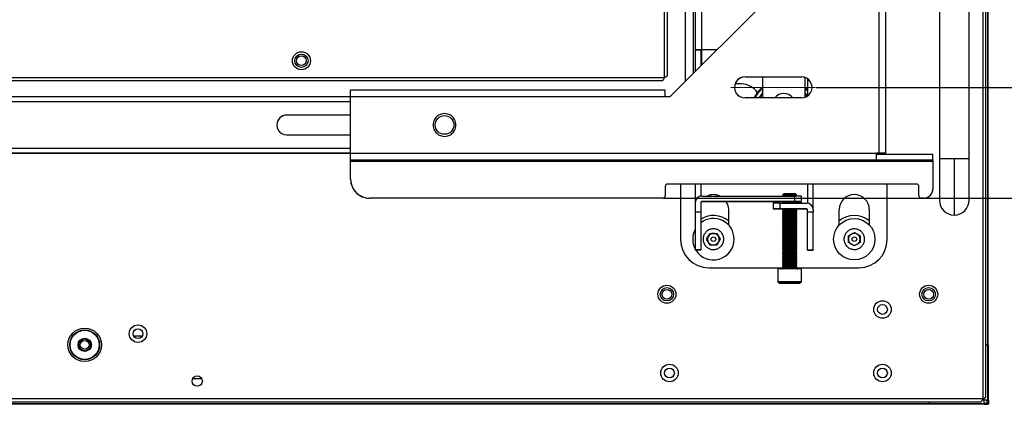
# Model space of a CAD drawing. Header units: millimetres. Extents: x 256 to 1374, y 313 to 1176.
# Tile 56 of 212: x 748 to 859, y 586 to 629. Entities that reach past the tile are written whole.
import ezdxf

# ---------------------------------------------------------------- set-up
doc = ezdxf.new("R2010")
doc.units = ezdxf.units.MM
doc.header["$PDSIZE"] = -1
doc.linetypes.add('CENTERX2', pattern=[20.32, 12.7, -2.54, 2.54, -2.54])
doc.styles.add('SLDTEXTSTYLE0', font='ARIAL.TTF', dxfattribs={"width": 0.948})
doc.dimstyles.new('SLDDIMSTYLE1', dxfattribs={"dimtxt": 5.650301, "dimasz": 4.572, "dimexe": 0, "dimexo": 0.0625, "dimgap": 1.412575, "dimtad": 0, "dimtih": 1, "dimtoh": 1, "dimdec": 1, "dimlfac": 3, "dimrnd": 1e-09, "dimzin": 12, "dimdsep": 46, "dimtxsty": 'SLDTEXTSTYLE0', "dimsah": 1, "dimcen": 0.09, "dimadec": 0, "dimazin": 3, "dimtfac": 1, "dimtofl": 0, "dimtmove": 0, "dimatfit": 3, "dimfxl": 1, "dimfrac": 2, "dimtolj": 1, "dimtzin": 12, "dimarcsym": 0})

# ---------------------------------------------------------------- blocks, each defined once
blk = doc.blocks.new('*D29')
at = {"color": 0, "linetype": 'Continuous', "lineweight": -2}
for p, q in [((820.59, 797.27), (914.37, 797.27)), ((914.37, 792.7), (914.37, 713.16)), ((914.37, 613.95), (914.37, 693.49)), ((820.6, 609.38), (914.37, 609.38))]:
    blk.add_line(p, q, dxfattribs=at)
at = {"color": 0}
for points in [[(915.13, 792.7), (913.6, 792.7), (914.37, 797.27)], [(913.6, 613.95), (915.13, 613.95), (914.37, 609.38)]]:
    blk.add_solid(points, dxfattribs=at)
at = {"layer": 'Defpoints', "color": 0}
for p in [(820.53, 797.27), (820.53, 609.38), (914.37, 609.38)]:
    blk.add_point(p, dxfattribs=at)
at = {"color": 0, "lineweight": 0, "insert": (914.37, 711.75), "char_height": 5.65, "attachment_point": 2, "style": 'SLDTEXTSTYLE0'}
blk.add_mtext('\\A1;563.7\\P(22.19)', dxfattribs=at)
blk = doc.blocks.new('*D30')
at = {"color": 0, "linetype": 'Continuous', "lineweight": -2}
for p, q in [((837.81, 784.84), (876.27, 784.84)), ((876.27, 780.27), (876.27, 713.18)), ((876.27, 626.43), (876.27, 693.51)), ((837.81, 621.86), (876.27, 621.86))]:
    blk.add_line(p, q, dxfattribs=at)
at = {"color": 0}
for points in [[(877.03, 780.27), (875.5, 780.27), (876.27, 784.84)], [(875.5, 626.43), (877.03, 626.43), (876.27, 621.86)]]:
    blk.add_solid(points, dxfattribs=at)
at = {"layer": 'Defpoints', "color": 0}
for p in [(837.74, 784.84), (837.74, 621.86), (876.27, 621.86)]:
    blk.add_point(p, dxfattribs=at)
at = {"color": 0, "lineweight": 0, "insert": (876.27, 711.77), "char_height": 5.65, "attachment_point": 2, "style": 'SLDTEXTSTYLE0'}
blk.add_mtext('\\A1;488.9\\P(19.25)', dxfattribs=at)

msp = doc.modelspace()

# ---------------------------------------------------------------- linework, layer by layer
at = {"color": 7, "linetype": 'Continuous', "lineweight": 30}
for p, q in [((856.5902, 812.7353), (856.5902, 586.762)), ((856.9236, 586.9977), (856.9236, 812.4996)), ((857.1419, 592.829), (857.1419, 806.6688)), ((857.1886, 592.829), (857.1886, 806.6688)), ((844.9092, 614.4498), (844.9092, 792.2468)), ((845.6687, 614.4454), (845.6687, 792.2425)), ((824.1711, 783.0493), (824.1711, 626.1034)), ((820.7102, 622.9686), (820.7102, 777.2153)), ((821.0436, 623.2043), (821.0436, 776.9796)), ((851.6902, 644.4686), (851.6902, 613.802)), ((855.0236, 613.802), (855.0236, 644.4686)), ((823.0469, 642.2695), (823.0469, 622.5195)), ((821.327, 620.7997), (838.2604, 637.7327)), ((823.9325, 633.5566), (823.9325, 623.4051)), ((824.1711, 626.1034), (824.1711, 626.0949)), ((824.1711, 626.0949), (824.8035, 626.0949)), ((824.1711, 626.0949), (824.1711, 623.6437)), ((824.8035, 626.0949), (824.8035, 626.1034)), ((824.8035, 626.0949), (824.8035, 624.2761)), ((824.9271, 624.3997), (824.9271, 626.1041)), ((826.6352, 626.1078), (824.9305, 626.1078)), ((826.6316, 626.1041), (824.9305, 626.1041)), ((580.0536, 622.9686), (820.7102, 622.9686)), ((580.0536, 622.6353), (820.4745, 622.6353)), ((829.7937, 623.0486), (836.1437, 623.0486)), ((829.7937, 623.045), (829.7937, 623.0486)), ((829.7937, 623.045), (836.1437, 623.045)), ((831.7781, 620.6674), (831.7781, 623.045)), ((836.1437, 623.045), (836.1437, 623.0486)), ((836.5407, 622.9768), (836.5407, 620.7355)), ((836.8342, 622.8243), (836.8342, 620.8881)), ((820.7979, 621.5548), (785.3437, 621.5548)), ((785.3437, 620.7997), (785.3437, 621.5548)), ((820.7979, 620.7997), (820.7979, 621.5548)), ((829.3969, 622.2437), (828.6685, 622.2437)), ((831.3385, 621.4694), (831.2609, 621.3751)), ((831.2609, 621.3751), (831.311, 621.4368)), ((831.3503, 621.4832), (831.2961, 621.4187)), ((831.3503, 621.4832), (831.4059, 621.5465)), ((831.4437, 621.5878), (831.3622, 621.497)), ((831.3903, 621.529), (831.4437, 621.5878)), ((831.4306, 621.4142), (831.7781, 621.7463)), ((831.7982, 621.9228), (831.7054, 621.8434)), ((831.7054, 621.8434), (831.7655, 621.8954)), ((831.7141, 621.8511), (831.7177, 621.8542)), ((831.7655, 621.8954), (831.7658, 621.8951)), ((836.5407, 621.7602), (836.8342, 621.4529)), ((836.5739, 621.8778), (836.6372, 621.8222)), ((836.6785, 621.7844), (836.5876, 621.866)), ((836.6197, 621.8378), (836.6785, 621.7844)), ((785.3437, 620.793), (525.4301, 620.793)), ((820.7979, 620.7997), (785.3437, 620.7997)), ((785.3437, 614.4498), (785.3437, 620.7997)), ((821.327, 620.7997), (820.7979, 620.7997)), ((836.1437, 620.6674), (829.7937, 620.6674)), ((830.9644, 620.9431), (830.9044, 620.8368)), ((830.9044, 620.8368), (830.9431, 620.9062)), ((830.9431, 620.9062), (830.9435, 620.906)), ((831.0475, 621.078), (830.983, 620.9743)), ((831.0475, 621.078), (831.0051, 621.0108)), ((831.0051, 621.0108), (831.0055, 621.0105)), ((831.4694, 620.6674), (831.7817, 621.1124)), ((785.3437, 618.7471), (778.1536, 618.7471)), ((778.1536, 618.7471), (778.1536, 618.7448)), ((785.3437, 618.7448), (778.1536, 618.7448)), ((794.8621, 617.6909), (794.8799, 617.6909)), ((794.8621, 617.6777), (794.8621, 617.6909)), ((794.8799, 617.6777), (794.8621, 617.6777)), ((794.8799, 617.6884), (794.875, 617.6884)), ((794.8799, 617.6909), (794.8799, 617.6777)), ((778.1536, 616.495), (785.3437, 616.495)), ((785.3437, 614.434), (659.6202, 614.434)), ((785.3437, 614.4498), (844.6104, 614.4498)), ((785.3437, 613.686), (785.3437, 614.4498)), ((785.3437, 613.686), (844.6104, 613.686)), ((785.3437, 613.6695), (785.3437, 613.686)), ((850.9604, 613.6695), (785.3437, 613.6695)), ((785.3437, 613.5417), (785.3437, 613.6695)), ((785.3437, 613.5417), (850.9604, 613.5417)), ((785.3437, 611.4971), (785.3437, 613.5417)), ((844.6104, 613.686), (844.6104, 614.4498)), ((844.9092, 614.4498), (844.6104, 614.4498)), ((844.6104, 614.4461), (844.9092, 614.4461)), ((844.6104, 614.3184), (850.9604, 614.3184)), ((844.6104, 613.686), (850.9604, 613.686)), ((845.0362, 614.4454), (845.0362, 614.4346)), ((845.6687, 614.4346), (845.0362, 614.4346)), ((845.6687, 614.4346), (845.6687, 614.4454)), ((850.9604, 613.686), (850.9604, 614.3184)), ((850.9604, 613.686), (850.9604, 613.6695)), ((850.9604, 613.5417), (850.9604, 613.6695)), ((850.9604, 613.5417), (850.9604, 610.4388)), ((853.3569, 613.802), (853.3569, 607.4686)), ((785.3437, 611.4934), (785.3437, 611.4971)), ((820.7979, 610.7033), (820.7979, 609.645)), ((849.1083, 610.9679), (821.0624, 610.9679)), ((821.0624, 610.9643), (821.0624, 610.9679)), ((849.1083, 610.9643), (821.0624, 610.9643)), ((822.5177, 610.9643), (822.5177, 604.6986)), ((824.1711, 610.9643), (824.1711, 608.8558)), ((824.8035, 610.9643), (824.8035, 609.6045)), ((836.8342, 610.9643), (836.8342, 608.8108)), ((837.4667, 608.062), (837.4667, 610.9643)), ((845.8011, 604.6986), (845.8011, 610.9643)), ((849.1083, 610.9679), (849.1083, 610.9643)), ((849.3729, 609.645), (849.3729, 610.7033)), ((850.9604, 610.4351), (850.9604, 610.4388)), ((820.5333, 609.3804), (787.4604, 609.3804)), ((787.4604, 609.3768), (787.4604, 609.3804)), ((820.5333, 609.3768), (787.4604, 609.3768)), ((820.5333, 609.3804), (820.5333, 609.3768)), ((820.7979, 609.6414), (820.7979, 609.645)), ((824.9305, 609.6152), (835.35, 609.6152)), ((834.174, 609.8602), (834.0233, 609.7094)), ((834.0233, 609.7093), (834.1577, 609.6152)), ((835.35, 609.6152), (835.35, 608.9828)), ((835.6185, 609.7094), (835.4677, 609.8602)), ((835.484, 609.6152), (835.6185, 609.7093)), ((836.1438, 608.9782), (836.1438, 609.6107)), ((849.3729, 609.645), (849.3729, 609.6414)), ((849.6374, 609.3804), (849.902, 609.3804)), ((849.6374, 609.3768), (849.6374, 609.3804)), ((849.902, 609.3768), (849.6374, 609.3768)), ((849.902, 609.3804), (849.902, 609.3768)), ((824.1711, 608.8558), (824.1711, 607.7975)), ((824.8035, 608.8558), (824.8035, 607.7975)), ((835.35, 608.9828), (824.9305, 608.9828)), ((824.9305, 608.9828), (824.9305, 608.9646)), ((834.0165, 608.9646), (824.9305, 608.9646)), ((827.9152, 608.082), (827.9152, 606.3539)), ((832.9688, 608.8169), (832.9688, 608.1845)), ((832.9688, 608.1754), (832.9688, 608.1845)), ((833.7625, 608.189), (833.7625, 608.8215)), ((833.7625, 608.8215), (836.7072, 608.8215)), ((833.7625, 608.189), (836.7072, 608.189)), ((834.024, 608.1709), (833.7625, 608.1709)), ((834.0165, 608.9737), (834.0165, 608.9451)), ((834.0165, 608.185), (834.0165, 608.1761)), ((834.0166, 608.9451), (834.174, 608.8348)), ((834.0166, 608.1761), (834.174, 608.0659)), ((834.174, 608.0659), (834.0166, 607.9556)), ((834.174, 608.8349), (834.1549, 608.8215)), ((835.2177, 608.1855), (834.424, 608.1855)), ((835.4677, 608.8348), (835.6252, 608.9451)), ((835.4868, 608.8215), (835.4677, 608.8349)), ((835.4677, 608.0659), (835.6252, 608.1761)), ((835.6252, 607.9556), (835.4677, 608.0659)), ((836.7072, 608.1709), (835.6177, 608.1709)), ((835.6252, 608.9451), (835.6252, 608.9737)), ((835.6252, 608.1761), (835.6252, 608.185)), ((836.1438, 608.9782), (836.1438, 608.9691)), ((836.7072, 608.1709), (836.7072, 608.189)), ((836.8342, 607.7975), (836.8342, 608.062)), ((837.4667, 608.062), (837.4667, 607.7975)), ((840.4036, 606.3539), (840.4036, 608.082)), ((843.7902, 608.082), (843.7902, 606.3539)), ((824.8035, 607.7975), (824.1711, 607.7975)), ((824.1711, 607.7975), (824.1711, 603.5399)), ((824.8035, 607.7975), (824.8035, 603.5399)), ((834.0165, 607.9556), (834.0165, 607.9198)), ((834.0165, 607.6993), (834.0165, 607.6635)), ((834.0165, 607.443), (834.0165, 607.4072)), ((834.0165, 607.1866), (834.0165, 607.1508)), ((834.0165, 606.9303), (834.0165, 606.8945)), ((834.0166, 607.9198), (834.174, 607.8095)), ((834.174, 607.8096), (834.0166, 607.6993)), ((834.0166, 607.6634), (834.174, 607.5532)), ((834.174, 607.5532), (834.0166, 607.443)), ((834.0166, 607.4071), (834.174, 607.2969)), ((834.174, 607.2969), (834.0166, 607.1867)), ((834.0166, 607.1508), (834.174, 607.0406)), ((834.174, 607.0406), (834.0166, 606.9303)), ((834.0166, 606.8945), (834.174, 606.7842)), ((835.4677, 607.8095), (835.6252, 607.9198)), ((835.6252, 607.6993), (835.4677, 607.8096)), ((835.4677, 607.5532), (835.6252, 607.6634)), ((835.6252, 607.443), (835.4677, 607.5532)), ((835.4677, 607.2969), (835.6252, 607.4071)), ((835.6252, 607.1867), (835.4677, 607.2969)), ((835.4677, 607.0406), (835.6252, 607.1508)), ((835.6252, 606.9303), (835.4677, 607.0406)), ((835.4677, 606.7842), (835.6252, 606.8945)), ((835.6252, 607.9198), (835.6252, 607.9556)), ((835.6252, 607.6635), (835.6252, 607.6993)), ((835.6252, 607.4072), (835.6252, 607.443)), ((835.6252, 607.1508), (835.6252, 607.1866)), ((835.6252, 606.8945), (835.6252, 606.9303)), ((836.8342, 603.5399), (836.8342, 607.7975)), ((837.4667, 607.7975), (836.8342, 607.7975)), ((837.4667, 603.5399), (837.4667, 607.7975)), ((834.0165, 606.674), (834.0165, 606.6382)), ((834.0165, 606.4177), (834.0165, 606.3819)), ((834.0165, 606.1613), (834.0165, 606.1255)), ((834.0165, 605.905), (834.0165, 605.8692)), ((834.174, 606.7843), (834.0166, 606.674)), ((834.0166, 606.6381), (834.174, 606.5279)), ((834.174, 606.528), (834.0166, 606.4177)), ((834.0166, 606.3818), (834.174, 606.2716)), ((834.174, 606.2716), (834.0166, 606.1614)), ((834.0166, 606.1255), (834.174, 606.0153)), ((834.174, 606.0153), (834.0166, 605.905)), ((834.0166, 605.8692), (834.174, 605.7589)), ((835.6252, 606.674), (835.4677, 606.7843)), ((835.4677, 606.5279), (835.6252, 606.6381)), ((835.6252, 606.4177), (835.4677, 606.528)), ((835.4677, 606.2716), (835.6252, 606.3818)), ((835.6252, 606.1614), (835.4677, 606.2716)), ((835.4677, 606.0153), (835.6252, 606.1255)), ((835.6252, 605.905), (835.4677, 606.0153)), ((835.4677, 605.7589), (835.6252, 605.8692)), ((835.6252, 606.6382), (835.6252, 606.674)), ((835.6252, 606.3819), (835.6252, 606.4177)), ((835.6252, 606.1255), (835.6252, 606.1613)), ((835.6252, 605.8692), (835.6252, 605.905)), ((825.4598, 604.7503), (825.8423, 605.4095)), ((825.8394, 604.0895), (825.4598, 604.7503)), ((825.8423, 605.4095), (826.6044, 605.4078)), ((826.984, 604.7469), (826.6015, 604.0878)), ((826.6044, 605.4078), (826.984, 604.7469)), ((834.0165, 605.6487), (834.0165, 605.6129)), ((834.0165, 605.3924), (834.0165, 605.3566)), ((834.0165, 605.136), (834.0165, 605.1002)), ((834.0165, 604.8797), (834.0165, 604.8439)), ((834.174, 605.759), (834.0166, 605.6487)), ((834.0166, 605.6129), (834.174, 605.5026)), ((834.174, 605.5027), (834.0166, 605.3924)), ((834.0166, 605.3565), (834.174, 605.2463)), ((834.174, 605.2463), (834.0166, 605.1361)), ((834.0166, 605.1002), (834.174, 604.99)), ((834.174, 604.99), (834.0166, 604.8797)), ((834.0166, 604.8439), (834.174, 604.7337)), ((834.174, 604.7337), (834.0166, 604.6234)), ((835.6252, 605.6487), (835.4677, 605.759)), ((835.4677, 605.5026), (835.6252, 605.6129)), ((835.6252, 605.3924), (835.4677, 605.5027)), ((835.4677, 605.2463), (835.6252, 605.3565)), ((835.6252, 605.1361), (835.4677, 605.2463)), ((835.4677, 604.99), (835.6252, 605.1002)), ((835.6252, 604.8797), (835.4677, 604.99)), ((835.4677, 604.7337), (835.6252, 604.8439)), ((835.6252, 604.6234), (835.4677, 604.7337)), ((835.6252, 605.6129), (835.6252, 605.6487)), ((835.6252, 605.3566), (835.6252, 605.3924)), ((835.6252, 605.1002), (835.6252, 605.136)), ((835.6252, 604.8439), (835.6252, 604.8797)), ((841.4338, 604.373), (841.4401, 605.1351)), ((841.4401, 605.1351), (842.1032, 605.5107)), ((842.1032, 605.5107), (842.76, 605.1242)), ((842.76, 605.1242), (842.7537, 604.3621)), ((826.6015, 604.0878), (825.8394, 604.0895)), ((834.0165, 604.6234), (834.0165, 604.5876)), ((834.0165, 604.3671), (834.0165, 604.3313)), ((834.0165, 604.1107), (834.0165, 604.0749)), ((834.0165, 603.8544), (834.0165, 603.8186)), ((834.0165, 603.5981), (834.0165, 603.5623)), ((834.0166, 604.5876), (834.174, 604.4773)), ((834.174, 604.4774), (834.0166, 604.3671)), ((834.0166, 604.3312), (834.174, 604.221)), ((834.174, 604.221), (834.0166, 604.1108)), ((834.0166, 604.0749), (834.174, 603.9647)), ((834.174, 603.9647), (834.0166, 603.8544)), ((834.0166, 603.8186), (834.174, 603.7084)), ((834.174, 603.7084), (834.0166, 603.5981)), ((834.0166, 603.5623), (834.174, 603.452)), ((835.4677, 604.4773), (835.6252, 604.5876)), ((835.6252, 604.3671), (835.4677, 604.4774)), ((835.4677, 604.221), (835.6252, 604.3312)), ((835.6252, 604.1108), (835.4677, 604.221)), ((835.4677, 603.9647), (835.6252, 604.0749)), ((835.6252, 603.8544), (835.4677, 603.9647)), ((835.4677, 603.7084), (835.6252, 603.8186)), ((835.6252, 603.5981), (835.4677, 603.7084)), ((835.4677, 603.452), (835.6252, 603.5623)), ((835.6252, 604.5876), (835.6252, 604.6234)), ((835.6252, 604.3313), (835.6252, 604.3671)), ((835.6252, 604.0749), (835.6252, 604.1107)), ((835.6252, 603.8186), (835.6252, 603.8544)), ((835.6252, 603.5623), (835.6252, 603.5981)), ((842.0906, 603.9865), (841.4338, 604.373)), ((842.7537, 604.3621), (842.0906, 603.9865)), ((824.8035, 603.5399), (824.1711, 603.5399)), ((824.1711, 603.5399), (824.1711, 603.5248)), ((824.8035, 603.5248), (824.1711, 603.5248)), ((824.8035, 603.5399), (824.8035, 603.5248)), ((834.0165, 603.3418), (834.0165, 603.306)), ((834.0165, 603.0854), (834.0165, 603.0497)), ((834.0165, 602.8291), (834.0165, 602.7933)), ((834.0165, 602.5728), (834.0165, 602.537)), ((834.174, 603.4521), (834.0166, 603.3418)), ((834.0166, 603.3059), (834.174, 603.1957)), ((834.174, 603.1957), (834.0166, 603.0855)), ((834.0166, 603.0496), (834.174, 602.9394)), ((834.174, 602.9394), (834.0166, 602.8292)), ((834.0166, 602.7933), (834.174, 602.6831)), ((834.174, 602.6831), (834.0166, 602.5728)), ((834.0166, 602.537), (834.174, 602.4267)), ((835.6252, 603.3418), (835.4677, 603.4521)), ((835.4677, 603.1957), (835.6252, 603.3059)), ((835.6252, 603.0855), (835.4677, 603.1957)), ((835.4677, 602.9394), (835.6252, 603.0496)), ((835.6252, 602.8292), (835.4677, 602.9394)), ((835.4677, 602.6831), (835.6252, 602.7933)), ((835.6252, 602.5728), (835.4677, 602.6831)), ((835.4677, 602.4267), (835.6252, 602.537)), ((835.6252, 603.306), (835.6252, 603.3418)), ((835.6252, 603.0497), (835.6252, 603.0854)), ((835.6252, 602.7933), (835.6252, 602.8291)), ((835.6252, 602.537), (835.6252, 602.5728)), ((836.8342, 603.5399), (837.4667, 603.5399)), ((836.8342, 603.5248), (836.8342, 603.5399)), ((836.8342, 603.5248), (837.4667, 603.5248)), ((837.4667, 603.5248), (837.4667, 603.5399)), ((825.6927, 601.5236), (834.0165, 601.5236)), ((833.4979, 601.3936), (833.4979, 599.9458)), ((834.0082, 601.4685), (834.0286, 601.4454)), ((834.0165, 602.3165), (834.0165, 602.2807)), ((834.0165, 602.0601), (834.0165, 602.0244)), ((834.0165, 601.8038), (834.0165, 601.768)), ((834.0165, 601.5475), (834.0165, 601.5121)), ((834.174, 602.4268), (834.0166, 602.3165)), ((834.0166, 602.2806), (834.174, 602.1704)), ((834.174, 602.1704), (834.0166, 602.0602)), ((834.0166, 602.0243), (834.174, 601.9141)), ((834.174, 601.9141), (834.0166, 601.8039)), ((834.0166, 601.768), (834.174, 601.6578)), ((834.174, 601.6578), (834.0166, 601.5475)), ((835.6252, 602.3165), (835.4677, 602.4268)), ((835.4677, 602.1704), (835.6252, 602.2806)), ((835.6252, 602.0602), (835.4677, 602.1704)), ((835.4677, 601.9141), (835.6252, 602.0243)), ((835.6252, 601.8039), (835.4677, 601.9141)), ((835.4677, 601.6578), (835.6252, 601.768)), ((835.6252, 601.5475), (835.4677, 601.6578)), ((835.625, 601.4522), (835.6335, 601.4685)), ((835.6252, 602.2807), (835.6252, 602.3165)), ((835.6252, 602.0244), (835.6252, 602.0601)), ((835.6252, 601.768), (835.6252, 601.8038)), ((835.6252, 601.5121), (835.6252, 601.5475)), ((835.6252, 601.5236), (842.6261, 601.5236)), ((836.1438, 599.9458), (836.1438, 601.3936)), ((833.498, 599.9458), (833.6588, 599.7849)), ((834.1592, 599.7872), (834.8209, 599.7893)), ((834.1592, 599.7828), (834.1592, 599.7872)), ((834.8209, 599.7806), (834.1592, 599.7828)), ((834.8209, 599.7893), (835.4825, 599.7872)), ((834.8209, 599.7806), (834.8209, 599.7893)), ((835.4825, 599.7828), (834.8209, 599.7806)), ((835.4825, 599.7872), (835.4825, 599.7828)), ((835.9829, 599.7849), (836.1438, 599.9458)), ((760.8843, 593.872), (761.8895, 593.872)), ((856.9236, 592.8077), (857.0371, 592.829)), ((857.1619, 592.829), (857.0371, 592.829)), ((857.1619, 586.6014), (857.1619, 592.829)), ((857.2152, 586.5839), (857.2152, 592.829)), ((768.5837, 589.0053), (767.5234, 589.0053)), ((856.5902, 586.762), (454.1836, 586.762)), ((454.4193, 586.4286), (856.3545, 586.4286)), ((850.5221, 586.162), (685.6086, 586.162)), ((685.6102, 586.2086), (850.5221, 586.2086)), ((850.5437, 586.4286), (850.5221, 586.3134)), ((850.5221, 586.3134), (850.5221, 586.1886)), ((856.7497, 586.1886), (850.5221, 586.1886)), ((856.7671, 586.1353), (850.5221, 586.1353)), ((856.5371, 586.629), (857.0038, 586.629)), ((856.7221, 586.3467), (856.7221, 586.8134)), ((856.7497, 586.1886), (856.7221, 586.3467)), ((856.7386, 586.252), (857.0786, 586.252)), ((856.7671, 586.1353), (856.7671, 586.162)), ((857.0038, 586.629), (857.1619, 586.6014)), ((857.0786, 586.252), (857.0786, 586.6159)), ((857.1882, 586.1353), (857.1882, 586.162)), ((857.2152, 586.5839), (857.1886, 586.5839)), ((857.2152, 586.1623), (857.1886, 586.1623))]:
    msp.add_line(p, q, dxfattribs=at)
at = {"color": 8, "linetype": 'Continuous', "lineweight": 30}
for p, q in [((824.9305, 626.1078), (824.9305, 782.2899)), ((525.4301, 620.2643), (785.3437, 620.2643)), ((785.3437, 614.9778), (658.5619, 614.9778)), ((658.5619, 614.4431), (785.3437, 614.4431)), ((853.3569, 613.802), (851.6902, 613.802)), ((855.0236, 613.802), (853.3569, 613.802))]:
    msp.add_line(p, q, dxfattribs=at)
at = {"color": 7, "linetype": 'CENTERX2', "lineweight": 0}
msp.add_line((828.1935, 621.858), (837.7439, 621.858), dxfattribs=at)
at = {"color": 7, "linetype": 'Continuous', "lineweight": 30, "flags": 128}
for points in [[(831.7781, 621.2675), (831.5117, 620.9382), (831.34, 620.6674)], [(836.8393, 620.8917), (836.792, 620.9593), (836.5407, 621.2675)], [(835.6185, 609.7093), (835.6185, 609.7094), (835.5578, 609.7111), (835.3849, 609.7126), (835.1261, 609.7136), (834.8209, 609.7139), (834.5156, 609.7136), (834.2569, 609.7126), (834.084, 609.7111), (834.0232, 609.7094)], [(827.667, 608.9646), (827.8466, 608.559), (827.9152, 608.082)], [(834.424, 608.1855), (834.0541, 608.1851), (833.7405, 608.1839), (833.5309, 608.1821), (833.4573, 608.18), (833.5309, 608.1778), (833.7405, 608.176), (834.0182, 608.1749)], [(835.6252, 608.9451), (835.6252, 608.9451), (835.564, 608.9469), (835.3896, 608.9484), (835.1287, 608.9494), (834.8209, 608.9497), (834.513, 608.9494), (834.2521, 608.9484), (834.0778, 608.9469), (834.0165, 608.9451), (834.0165, 608.9451)], [(835.6252, 608.1761), (835.6252, 608.1761), (835.564, 608.1779), (835.3896, 608.1794), (835.1287, 608.1804), (834.8209, 608.1807), (834.513, 608.1804), (834.2521, 608.1794), (834.0778, 608.1779), (834.0165, 608.1761), (834.0165, 608.1761)], [(835.6235, 608.1749), (835.9013, 608.176), (836.1108, 608.1778), (836.1844, 608.18), (836.1108, 608.1821), (835.9013, 608.1839), (835.5877, 608.1851), (835.2177, 608.1855)], [(834.8209, 607.9244), (834.513, 607.9241), (834.2521, 607.9231), (834.0778, 607.9216), (834.0165, 607.9198), (834.0166, 607.9198)], [(835.6252, 607.6634), (835.6252, 607.6635), (835.564, 607.6652), (835.3896, 607.6667), (835.1287, 607.6677), (834.8209, 607.6681), (834.513, 607.6677), (834.2521, 607.6667), (834.0778, 607.6652), (834.0165, 607.6635), (834.0165, 607.6635)], [(835.6252, 607.4071), (835.6252, 607.4072), (835.564, 607.4089), (835.3896, 607.4104), (835.1287, 607.4114), (834.8209, 607.4118), (834.513, 607.4114), (834.2521, 607.4104), (834.0778, 607.4089), (834.0165, 607.4072), (834.0165, 607.4072)], [(835.6252, 607.1508), (835.6252, 607.1508), (835.564, 607.1526), (835.3896, 607.1541), (835.1287, 607.1551), (834.8209, 607.1554), (834.513, 607.1551), (834.2521, 607.1541), (834.0778, 607.1526), (834.0165, 607.1508), (834.0165, 607.1508)], [(835.6252, 606.8945), (835.6252, 606.8945), (835.564, 606.8963), (835.3896, 606.8978), (835.1287, 606.8988), (834.8209, 606.8991), (834.513, 606.8988), (834.2521, 606.8978), (834.0778, 606.8963), (834.0165, 606.8945), (834.0165, 606.8945)], [(835.6252, 607.9198), (835.6252, 607.9198), (835.564, 607.9216), (835.3896, 607.9231), (835.1287, 607.9241), (834.8209, 607.9244)], [(835.6252, 606.6381), (835.6252, 606.6382), (835.564, 606.6399), (835.3896, 606.6414), (835.1287, 606.6424), (834.8209, 606.6428), (834.513, 606.6424), (834.2521, 606.6414), (834.0778, 606.6399), (834.0165, 606.6382), (834.0165, 606.6382)], [(835.6252, 606.3818), (835.6252, 606.3819), (835.564, 606.3836), (835.3896, 606.3851), (835.1287, 606.3861), (834.8209, 606.3865), (834.513, 606.3861), (834.2521, 606.3851), (834.0778, 606.3836), (834.0165, 606.3819), (834.0165, 606.3819)], [(835.6252, 606.1255), (835.6252, 606.1255), (835.564, 606.1273), (835.3896, 606.1288), (835.1287, 606.1298), (834.8209, 606.1301), (834.513, 606.1298), (834.2521, 606.1288), (834.0778, 606.1273), (834.0165, 606.1255), (834.0165, 606.1255)], [(835.6252, 605.8692), (835.6252, 605.8692), (835.564, 605.871), (835.3896, 605.8725), (835.1287, 605.8735), (834.8209, 605.8738), (834.513, 605.8735), (834.2521, 605.8725), (834.0778, 605.871), (834.0165, 605.8692), (834.0165, 605.8692)], [(835.6252, 605.6129), (835.6252, 605.6129), (835.564, 605.6146), (835.3896, 605.6161), (835.1287, 605.6171), (834.8209, 605.6175), (834.513, 605.6171), (834.2521, 605.6161), (834.0778, 605.6146), (834.0165, 605.6129), (834.0165, 605.6129)], [(835.6252, 605.3565), (835.6252, 605.3566), (835.564, 605.3583), (835.3896, 605.3598), (835.1287, 605.3608), (834.8209, 605.3612), (834.513, 605.3608), (834.2521, 605.3598), (834.0778, 605.3583), (834.0165, 605.3566), (834.0165, 605.3566)], [(835.6252, 605.1002), (835.6252, 605.1002), (835.564, 605.102), (835.3896, 605.1035), (835.1287, 605.1045), (834.8209, 605.1049), (834.513, 605.1045), (834.2521, 605.1035), (834.0778, 605.102), (834.0165, 605.1002), (834.0165, 605.1002)], [(834.8209, 604.8485), (834.513, 604.8482), (834.2521, 604.8472), (834.0778, 604.8457), (834.0165, 604.8439), (834.0166, 604.8439)], [(835.6252, 604.8439), (835.6252, 604.8439), (835.564, 604.8457), (835.3896, 604.8472), (835.1287, 604.8482), (834.8209, 604.8485)], [(835.6252, 604.5876), (835.6252, 604.5876), (835.564, 604.5894), (835.3896, 604.5908), (835.1287, 604.5919), (834.8209, 604.5922), (834.513, 604.5919), (834.2521, 604.5908), (834.0778, 604.5894), (834.0165, 604.5876), (834.0165, 604.5876)], [(835.6252, 604.3312), (835.6252, 604.3313), (835.564, 604.333), (835.3896, 604.3345), (835.1287, 604.3355), (834.8209, 604.3359), (834.513, 604.3355), (834.2521, 604.3345), (834.0778, 604.333), (834.0165, 604.3313), (834.0165, 604.3313)], [(835.6252, 604.0749), (835.6252, 604.0749), (835.564, 604.0767), (835.3896, 604.0782), (835.1287, 604.0792), (834.8209, 604.0796), (834.513, 604.0792), (834.2521, 604.0782), (834.0778, 604.0767), (834.0165, 604.0749), (834.0165, 604.0749)], [(835.6252, 603.8186), (835.6252, 603.8186), (835.564, 603.8204), (835.3896, 603.8219), (835.1287, 603.8229), (834.8209, 603.8232), (834.513, 603.8229), (834.2521, 603.8219), (834.0778, 603.8204), (834.0165, 603.8186), (834.0165, 603.8186)], [(835.6252, 603.5623), (835.6252, 603.5623), (835.564, 603.5641), (835.3896, 603.5656), (835.1287, 603.5666), (834.8209, 603.5669), (834.513, 603.5666), (834.2521, 603.5656), (834.0778, 603.5641), (834.0165, 603.5623), (834.0165, 603.5623)], [(835.6252, 603.3059), (835.6252, 603.306), (835.564, 603.3077), (835.3896, 603.3092), (835.1287, 603.3102), (834.8209, 603.3106), (834.513, 603.3102), (834.2521, 603.3092), (834.0778, 603.3077), (834.0165, 603.306), (834.0165, 603.306)], [(835.6252, 603.0496), (835.6252, 603.0497), (835.564, 603.0514), (835.3896, 603.0529), (835.1287, 603.0539), (834.8209, 603.0543), (834.513, 603.0539), (834.2521, 603.0529), (834.0778, 603.0514), (834.0165, 603.0497), (834.0165, 603.0497)], [(835.6252, 602.7933), (835.6252, 602.7933), (835.564, 602.7951), (835.3896, 602.7966), (835.1287, 602.7976), (834.8209, 602.7979), (834.513, 602.7976), (834.2521, 602.7966), (834.0778, 602.7951), (834.0165, 602.7933), (834.0165, 602.7933)], [(835.6252, 602.537), (835.6252, 602.537), (835.564, 602.5388), (835.3896, 602.5403), (835.1287, 602.5413), (834.8209, 602.5416), (834.513, 602.5413), (834.2521, 602.5403), (834.0778, 602.5388), (834.0165, 602.537), (834.0165, 602.537)], [(835.6252, 602.2806), (835.6252, 602.2807), (835.564, 602.2824), (835.3896, 602.2839), (835.1287, 602.2849), (834.8209, 602.2853), (834.513, 602.2849), (834.2521, 602.2839), (834.0778, 602.2824), (834.0165, 602.2807), (834.0165, 602.2807)], [(835.6252, 602.0243), (835.6252, 602.0244), (835.564, 602.0261), (835.3896, 602.0276), (835.1287, 602.0286), (834.8209, 602.029), (834.513, 602.0286), (834.2521, 602.0276), (834.0778, 602.0261), (834.0165, 602.0244), (834.0165, 602.0244)], [(834.8209, 601.7726), (834.513, 601.7723), (834.2521, 601.7713), (834.0778, 601.7698), (834.0165, 601.768), (834.0166, 601.768)], [(835.6252, 601.768), (835.6252, 601.768), (835.564, 601.7698), (835.3896, 601.7713), (835.1287, 601.7723), (834.8209, 601.7726)], [(834.8209, 599.7916), (835.1982, 599.7913), (835.5346, 599.7902), (835.7937, 599.7886), (835.9474, 599.7866), (835.9789, 599.7844), (835.885, 599.7823), (835.6758, 599.7805), (835.3739, 599.7791), (835.0121, 599.7784), (834.6296, 599.7784), (834.2678, 599.7791), (833.9659, 599.7805), (833.7567, 599.7823), (833.6628, 599.7844), (833.6944, 599.7866), (833.848, 599.7886), (834.1071, 599.7902), (834.4435, 599.7913), (834.8209, 599.7916)], [(857.1882, 586.162), (857.1882, 586.162), (857.1882, 586.162), (857.1883, 586.162), (857.1884, 586.162), (857.1884, 586.162), (857.1885, 586.1621), (857.1885, 586.1622), (857.1886, 586.1623)]]:
    msp.add_lwpolyline(points, dxfattribs=at)
at = {"color": 7, "linetype": 'Continuous', "lineweight": 30}
for centre, radius in [((779.7969, 624.8686), 1.0167), ((779.7969, 624.8686), 0.75), ((779.7969, 624.8686), 0.55), ((795.927, 617.6247), 1.0541), ((842.0969, 604.7486), 2.3333), ((826.2219, 604.7486), 0.2583), ((842.0969, 604.7486), 0.2583), ((820.9769, 598.5386), 1.0167), ((820.9769, 598.5386), 0.7562), ((850.4769, 598.5386), 1.0167), ((850.4769, 598.5386), 0.7562), ((820.9769, 598.5386), 0.55), ((850.4769, 598.5386), 0.55), ((845.2719, 596.8286), 0.9833), ((845.2719, 596.8286), 0.55), ((755.3769, 592.8386), 1.8878), ((761.3869, 594.0953), 0.9833), ((755.3769, 592.8386), 1.6882), ((755.3769, 592.8386), 1.6383), ((755.3769, 592.8386), 0.75), ((761.3869, 594.0953), 0.55), ((755.3769, 592.8386), 0.6667), ((755.3769, 592.8386), 0.5), ((821.2719, 589.662), 0.9833), ((845.2719, 589.662), 0.9833), ((768.0536, 588.762), 0.5833), ((821.2719, 589.662), 0.55), ((845.2719, 589.662), 0.55)]:
    msp.add_circle(centre, radius, dxfattribs=at)
for centre, radius, start, end in [((824.7407, 592.9567), 33.1516, 89.671944, 90.984571), ((824.8987, 620.5914), 5.5129, 89.669435, 90.989388), ((829.7937, 621.858), 1.1906, 89.999403, 270.000597), ((829.7937, 621.8543), 1.1906, 90.000319, 179.998724), ((836.1437, 621.858), 1.1906, 269.999084, 90.000916), ((836.1437, 621.8544), 1.1906, 359.99897, 90.001986), ((829.3969, 620.1271), 2.1167, 32.18986, 90), ((834.1594, 619.0687), 3.7042, 141.489983, 147.150885), ((834.1594, 619.0687), 3.7042, 139.039173, 139.601695), ((834.1594, 619.0687), 3.7042, 131.489983, 137.150885), ((834.1594, 619.0687), 3.7042, 49.039173, 49.601695), ((834.1594, 619.0687), 3.7042, 43.770683, 47.150885), ((834.1594, 619.0687), 3.7042, 151.489983, 154.320434), ((834.1594, 619.0687), 3.7042, 149.039173, 149.601695), ((834.1594, 619.9154), 1.27, 36.307148, 143.692852), ((778.1536, 617.6211), 1.126, 89.999468, 270.000532), ((778.1536, 617.6188), 1.126, 89.999438, 180.000056), ((845.0995, 581.3809), 33.0694, 89.013799, 90.329687), ((844.9415, 608.9816), 5.4646, 89.007025, 90.338634), ((787.4603, 611.4971), 2.1167, 180.000591, 270.000485), ((787.4603, 611.4935), 2.1166, 180.000209, 270.000867), ((821.0625, 610.7033), 0.2646, 90.003526, 179.996474), ((821.0624, 610.6997), 0.2646, 90.000469, 179.997379), ((849.1083, 610.7033), 0.2646, 0.002302, 89.997698), ((849.1083, 610.6997), 0.2646, 0.001397, 90.000755), ((849.902, 610.4387), 1.0583, 269.999323, 0.000677), ((849.9021, 610.4351), 1.0583, 269.998782, 0.00068), ((820.5333, 609.645), 0.2646, 270.000469, 359.999531), ((820.5333, 609.6414), 0.2646, 269.996189, 0.00166), ((824.9305, 608.8558), 0.7595, 90.000937, 179.998314), ((826.2219, 608.082), 1.6933, 64.887666, 115.112334), ((834.8198, 564.2236), 45.6411, 89.186627, 90.810733), ((835.5484, 574.9755), 34.6403, 89.015123, 90.328026), ((842.0969, 608.082), 1.6933, 0, 180), ((849.6375, 609.645), 0.2646, 180.002302, 269.997698), ((849.6374, 609.6414), 0.2646, 180.000173, 270.001979), ((853.3569, 609.1353), 1.6667, 180.018976, 270), ((853.3569, 609.1353), 1.6667, 270, 0.018976), ((824.9305, 608.8558), 0.127, 89.993451, 180.006549), ((824.9305, 608.8376), 0.127, 89.991587, 180.008413), ((833.5646, 574.1178), 34.7043, 89.673158, 90.983676), ((833.564, 573.584), 34.6056, 89.67129, 90.985544), ((833.5642, 642.8135), 34.6432, 269.015169, 270.327997), ((834.8198, 563.0983), 45.7411, 89.188416, 90.808944), ((834.8198, 562.4316), 45.6389, 89.1866, 90.81076), ((835.5483, 574.2541), 34.7293, 89.017521, 90.327063), ((835.6743, 634.5372), 25.5724, 269.889873, 271.051827), ((836.7072, 608.062), 0.7595, 0.001686, 89.999063), ((836.7072, 608.0621), 0.127, 359.993451, 90.006549), ((836.7072, 608.0439), 0.127, 359.993451, 90.006549), ((826.2219, 604.7486), 2.667, 50.585902, 122.128873), ((826.2219, 604.7486), 2.3333, 359.873941, 127.436113), ((834.8209, 560.7334), 47.229, 89.024176, 90.975824), ((834.8209, 560.6286), 47.0775, 89.021035, 90.978965), ((834.8209, 560.2714), 47.1784, 89.023129, 90.976871), ((834.8209, 560.116), 47.0775, 89.021035, 90.978965), ((834.8209, 559.7587), 47.1784, 89.023129, 90.976871), ((834.8198, 562.1753), 45.6389, 89.1866, 90.81076), ((834.8195, 561.8421), 45.7157, 89.187525, 90.808955), ((834.8198, 561.6626), 45.6389, 89.1866, 90.81076), ((834.8198, 561.304), 45.7411, 89.188416, 90.808944), ((842.0969, 604.7486), 2.667, 50.585902, 129.414098), ((826.2219, 604.7486), 2.3333, 151.513644, 208.486356), ((834.8209, 559.6033), 47.0775, 89.021035, 90.978965), ((834.8209, 559.2461), 47.1784, 89.023129, 90.976871), ((834.8209, 558.9392), 47.229, 89.024176, 90.975824), ((834.8209, 558.8344), 47.0775, 89.021035, 90.978965), ((834.8198, 561.15), 45.6389, 89.1866, 90.81076), ((834.8198, 560.8936), 45.6389, 89.1866, 90.81076), ((834.8198, 560.6373), 45.6389, 89.1866, 90.81076), ((834.8198, 560.381), 45.6389, 89.1866, 90.81076), ((825.6927, 604.6986), 3.175, 180, 270), ((826.2219, 604.7486), 2.3333, 211.634359, 359.873941), ((826.2219, 604.7486), 0.66, 149.873942, 209.873941), ((826.2219, 604.7486), 0.66, 89.873942, 149.873942), ((826.2219, 604.7486), 0.66, 29.873941, 89.873942), ((826.2219, 604.7486), 0.66, 329.873942, 29.873941), ((834.8209, 558.4771), 47.1784, 89.023129, 90.976871), ((834.8209, 558.3217), 47.0775, 89.021035, 90.978965), ((834.8209, 557.9645), 47.1784, 89.023129, 90.976871), ((834.8209, 557.8091), 47.0775, 89.021035, 90.978965), ((834.8195, 560.0478), 45.7157, 89.187525, 90.808955), ((834.8198, 559.8683), 45.6389, 89.1866, 90.81076), ((834.8198, 559.5098), 45.7411, 89.188416, 90.808944), ((834.8198, 559.3557), 45.6389, 89.1866, 90.81076), ((834.8198, 558.9971), 45.7411, 89.188416, 90.808944), ((842.0969, 604.7486), 0.66, 119.525648, 179.525648), ((842.0969, 604.7486), 0.66, 179.525648, 239.525649), ((842.0969, 604.7486), 0.66, 59.525649, 119.525648), ((842.0969, 604.7486), 0.66, 299.525648, 359.525649), ((842.0969, 604.7486), 0.66, 359.525649, 59.525649), ((842.6261, 604.6986), 3.175, 270, 0), ((826.2219, 604.7486), 0.66, 209.873941, 269.873941), ((826.2219, 604.7486), 0.66, 269.873941, 329.873942), ((834.8209, 557.4518), 47.1784, 89.023129, 90.976871), ((834.8209, 557.2964), 47.0775, 89.021035, 90.978965), ((834.8209, 557.0401), 47.0775, 89.021035, 90.978965), ((834.8209, 556.6829), 47.1784, 89.023129, 90.976871), ((834.8209, 556.5274), 47.0775, 89.021035, 90.978965), ((834.8198, 558.843), 45.6389, 89.1866, 90.81076), ((834.8198, 558.5867), 45.6389, 89.1866, 90.81076), ((834.8195, 558.2536), 45.7157, 89.187525, 90.808955), ((834.8198, 558.0741), 45.6389, 89.1866, 90.81076), ((842.0969, 604.7486), 0.66, 239.525649, 299.525648), ((834.8209, 556.1702), 47.1784, 89.023129, 90.976871), ((834.8209, 556.0148), 47.0775, 89.021035, 90.978965), ((834.8209, 555.6576), 47.1784, 89.023129, 90.976871), ((834.8209, 555.5021), 47.0775, 89.021035, 90.978965), ((834.8198, 557.7155), 45.7411, 89.188416, 90.808944), ((834.8198, 557.5614), 45.6389, 89.1866, 90.81076), ((834.8198, 557.2028), 45.7411, 89.188416, 90.808944), ((834.8198, 557.0488), 45.6389, 89.1866, 90.81076), ((834.8209, 517.073), 84.331, 89.101154, 90.898846), ((834.8209, 555.2458), 47.0775, 89.021035, 90.978965), ((834.8209, 554.8886), 47.1784, 89.023129, 90.976871), ((834.8209, 554.7332), 47.0775, 89.021035, 90.978965), ((834.8209, 554.3759), 47.1784, 89.023129, 90.976871), ((834.8209, 544.9789), 56.539, 89.184871, 90.815129), ((834.8198, 556.7925), 45.6389, 89.1866, 90.81076), ((834.8198, 556.5361), 45.6389, 89.1866, 90.81076), ((834.8198, 556.2798), 45.6389, 89.1866, 90.81076), ((834.8198, 555.9212), 45.7411, 89.188416, 90.808944), ((834.8225, 514.0973), 85.8587, 89.118231, 90.88392)]:
    msp.add_arc(centre, radius, start, end, dxfattribs=at)
for points, knots in [([(820.4745, 622.6353), (820.4942, 622.6403), (820.5335, 622.6503), (820.5924, 622.7274), (820.6513, 622.8376), (820.6906, 622.9249), (820.7102, 622.9686)], [0, 0, 0, 0, 0.25000389, 0.49999638, 0.75000154, 1, 1, 1, 1]), ([(820.7102, 622.9686), (820.7539, 622.9883), (820.8413, 623.0276), (820.9515, 623.0865), (821.0285, 623.1454), (821.0386, 623.1847), (821.0436, 623.2043)], [0, 0, 0, 0, 0.24999282, 0.49999651, 0.74999912, 1, 1, 1, 1]), ([(830.9507, 620.6674), (830.9745, 620.7245), (831.089, 620.999), (831.2796, 621.2307), (831.4306, 621.4142)], [0, 0, 0, 0, 0.207905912, 1, 1, 1, 1]), ([(836.5407, 621.0931), (836.571, 621.0638), (836.6456, 620.9917), (836.6962, 620.9008), (836.7263, 620.8469)], [0, 0, 0, 0, 0.4066246, 1, 1, 1, 1]), ([(795.9273, 618.9087), (795.8059, 618.8986), (795.531, 618.8758), (795.1978, 618.7021), (794.9472, 618.4704), (794.7811, 618.2295), (794.6694, 617.9412), (794.6297, 617.625), (794.6692, 617.3088), (794.7808, 617.0204), (794.9468, 616.7794), (795.1973, 616.5477), (795.5305, 616.3738), (795.8054, 616.3509), (795.9268, 616.3408)], [0, 0, 0, 0, 0.090319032, 0.204563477, 0.271420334, 0.343936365, 0.420785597, 0.499999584, 0.57921449, 0.656063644, 0.728579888, 0.795436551, 0.909680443, 1, 1, 1, 1]), ([(795.9268, 616.3408), (796.0481, 616.3508), (796.3231, 616.3736), (796.6563, 616.5474), (796.9069, 616.779), (797.073, 617.0199), (797.1847, 617.3083), (797.2243, 617.6244), (797.1848, 617.9406), (797.0732, 618.229), (796.9072, 618.47), (796.6567, 618.7017), (796.3236, 618.8756), (796.0487, 618.8985), (795.9273, 618.9087)], [0, 0, 0, 0, 0.09031673, 0.20456213, 0.27141923, 0.34393552, 0.42078502, 0.49999929, 0.57921417, 0.65606449, 0.72858099, 0.79543789, 0.90968274, 1, 1, 1, 1]), ([(851.6902, 613.802), (851.6902, 613.6128), (851.6902, 613.1981), (851.6902, 612.5305), (851.6902, 611.7848), (851.6902, 611.0041), (851.6902, 610.2572), (851.6902, 609.6404), (851.6902, 609.2167), (851.6902, 609.1625), (851.6902, 609.1353)], [0, 0, 0, 0, 0.07751828, 0.1699333, 0.27798493, 0.40159916, 0.53940185, 0.68835575, 0.84378944, 1, 1, 1, 1]), ([(855.0236, 609.1353), (855.0236, 609.154), (855.0236, 609.1921), (855.0236, 609.502), (855.0236, 609.9919), (855.0236, 610.6466), (855.0236, 611.4079), (855.0236, 612.2173), (855.0236, 613.0208), (855.0236, 613.5494), (855.0236, 613.802)], [0, 0, 0, 0, 0.12967238, 0.2637341, 0.39919198, 0.53285665, 0.66176492, 0.78353866, 0.8965629, 1, 1, 1, 1]), ([(827.3886, 604.746), (827.3754, 604.6149), (827.349, 604.3526), (827.1471, 604.0038), (826.8504, 603.739), (826.4802, 603.588), (826.0817, 603.5679), (825.6987, 603.6809), (825.3748, 603.9143), (825.1464, 604.2415), (825.0638, 604.5388), (825.0485, 604.8407), (825.1008, 605.1449), (825.2951, 605.4934), (825.5939, 605.7582), (825.9634, 605.9092), (826.3622, 605.9293), (826.745, 605.8164), (827.0692, 605.5829), (827.2967, 605.2557), (827.3821, 604.9585), (827.3873, 604.787), (827.3886, 604.746)], [0, 0, 0, 0, 0.05368526, 0.10737182, 0.16105724, 0.21474494, 0.26842985, 0.32211782, 0.37580235, 0.42948993, 0.48317666, 0.49999964, 0.55368624, 0.6073728, 0.66105936, 0.71474454, 0.76843216, 0.82211714, 0.87580247, 0.92948893, 0.98317566, 1, 1, 1, 1]), ([(842.0872, 603.582), (841.9562, 603.596), (841.694, 603.6239), (841.3465, 603.828), (841.0835, 604.1263), (840.9348, 604.4973), (840.9171, 604.896), (841.0324, 605.2783), (841.2678, 605.6008), (841.5963, 605.8272), (841.8942, 605.908), (842.1961, 605.9214), (842.5, 605.8674), (842.8473, 605.6709), (843.1103, 605.3705), (843.259, 605), (843.2767, 604.6012), (843.1614, 604.219), (842.926, 603.8962), (842.5975, 603.6708), (842.2997, 603.5871), (842.1282, 603.583), (842.0872, 603.582)], [0, 0, 0, 0, 0.053687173, 0.107372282, 0.161059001, 0.214745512, 0.268431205, 0.322118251, 0.375804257, 0.429491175, 0.483177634, 0.499999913, 0.553686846, 0.607371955, 0.661058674, 0.714745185, 0.768432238, 0.822117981, 0.875803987, 0.929490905, 0.983177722, 1, 1, 1, 1]), ([(833.898, 601.3936), (833.9148, 601.3957), (833.9497, 601.4001), (833.9895, 601.4321), (834.0126, 601.472), (834.0153, 601.4991), (834.0165, 601.5121)], [0, 0, 0, 0, 0.27024688, 0.56247453, 0.78970366, 1, 1, 1, 1]), ([(835.6252, 601.5121), (835.6273, 601.4953), (835.6316, 601.4604), (835.6637, 601.4206), (835.7036, 601.3975), (835.7307, 601.3949), (835.7437, 601.3936)], [0, 0, 0, 0, 0.27032945, 0.56248891, 0.78980147, 1, 1, 1, 1]), ([(857.2152, 592.829), (857.2144, 592.829), (857.2128, 592.829), (857.2005, 592.829), (857.1829, 592.829), (857.1689, 592.829), (857.1619, 592.829)], [0, 0, 0, 0, 0.25001852, 0.50002334, 0.74983796, 1, 1, 1, 1]), ([(857.1619, 591.2553), (857.1654, 591.2553), (857.1724, 591.2553), (857.1812, 591.2553), (857.1874, 591.2553), (857.1882, 591.2553), (857.1886, 591.2553)], [0, 0, 0, 0, 0.25017151, 0.4999985, 0.7500157, 1, 1, 1, 1]), ([(856.5902, 586.762), (856.6339, 586.7816), (856.7213, 586.8209), (856.8315, 586.8798), (856.9085, 586.9387), (856.9186, 586.978), (856.9236, 586.9977)], [0, 0, 0, 0, 0.25001306, 0.50001631, 0.75000251, 1, 1, 1, 1]), ([(850.5221, 586.1886), (850.5221, 586.1816), (850.5221, 586.1677), (850.5221, 586.15), (850.5221, 586.1377), (850.5221, 586.1361), (850.5221, 586.1353)], [0, 0, 0, 0, 0.24994268, 0.49997049, 0.74999005, 1, 1, 1, 1]), ([(852.0769, 586.1886), (852.0769, 586.1851), (852.0769, 586.1781), (852.0769, 586.1693), (852.0769, 586.1632), (852.0769, 586.1624), (852.0769, 586.162)], [0, 0, 0, 0, 0.24994632, 0.49998067, 0.75000678, 1, 1, 1, 1]), ([(856.3545, 586.4286), (856.3742, 586.4336), (856.4135, 586.4436), (856.4724, 586.5207), (856.5313, 586.6309), (856.5706, 586.7183), (856.5902, 586.762)], [0, 0, 0, 0, 0.24999952, 0.50000435, 0.75000862, 1, 1, 1, 1]), ([(856.7671, 586.1353), (856.7655, 586.1361), (856.7623, 586.1376), (856.7578, 586.1497), (856.7536, 586.1674), (856.751, 586.1815), (856.7497, 586.1886)], [0, 0, 0, 0, 0.24734259, 0.49645483, 0.74730998, 1, 1, 1, 1]), ([(856.7497, 586.1886), (856.751, 586.1851), (856.7536, 586.178), (856.7579, 586.1692), (856.7623, 586.1631), (856.7655, 586.1623), (856.7671, 586.162)], [0, 0, 0, 0, 0.24999725, 0.49991464, 0.74994376, 1, 1, 1, 1]), ([(856.7671, 586.162), (856.7891, 586.162), (856.8332, 586.162), (856.9362, 586.162), (857.0567, 586.162), (857.1444, 586.162), (857.1882, 586.162)], [0, 0, 0, 0, 0.250002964, 0.499998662, 0.749974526, 1, 1, 1, 1]), ([(857.1882, 586.1353), (857.1444, 586.1353), (857.0567, 586.1353), (856.9362, 586.1353), (856.8332, 586.1353), (856.7891, 586.1353), (856.7671, 586.1353)], [0, 0, 0, 0, 0.25002547, 0.50000134, 0.74999704, 1, 1, 1, 1]), ([(857.1619, 586.6014), (857.169, 586.6), (857.1831, 586.5975), (857.2008, 586.5932), (857.2129, 586.5887), (857.2145, 586.5855), (857.2152, 586.5839)], [0, 0, 0, 0, 0.25268409, 0.50353335, 0.75261502, 1, 1, 1, 1]), ([(857.1619, 586.6014), (857.1655, 586.6), (857.1726, 586.5974), (857.1814, 586.5932), (857.1874, 586.5887), (857.1882, 586.5855), (857.1886, 586.5839)], [0, 0, 0, 0, 0.24998157, 0.50005217, 0.74986714, 1, 1, 1, 1]), ([(857.2152, 586.1623), (857.2148, 586.1587), (857.214, 586.1517), (857.2078, 586.1427), (857.1989, 586.1365), (857.1918, 586.1357), (857.1882, 586.1353)], [0, 0, 0, 0, 0.2500453, 0.49995764, 0.75000083, 1, 1, 1, 1]), ([(857.1886, 586.1623), (857.1886, 586.2062), (857.1886, 586.294), (857.1886, 586.4147), (857.1886, 586.5178), (857.1886, 586.5619), (857.1886, 586.5839)], [0, 0, 0, 0, 0.24999516, 0.49999789, 0.75000181, 1, 1, 1, 1]), ([(857.2152, 586.5839), (857.2152, 586.5619), (857.2152, 586.5178), (857.2152, 586.4147), (857.2152, 586.294), (857.2152, 586.2062), (857.2152, 586.1623)], [0, 0, 0, 0, 0.24999819, 0.50000211, 0.75000484, 1, 1, 1, 1])]:
    msp.add_open_spline(points, degree=3, knots=knots, dxfattribs=at)

# ---------------------------------------------------------------- dimensions: what is measured, and where the dimension line sits
at = {"color": 7, "linetype": 'Continuous', "lineweight": 0}
for base, p1, p2, text, picture, middle in [((914.3662, 609.3804), (820.529, 797.273), (820.5333, 609.3804), '<>\\P(22.19)', '*D29', (914.3662, 703.3267)), ((876.2662, 621.858), (837.7439, 784.8386), (837.7439, 621.858), '<>\\P(19.25)', '*D30', (876.2662, 703.3483))]:
    dim = msp.add_linear_dim(base=base, p1=p1, p2=p2, angle=90, text=text, dimstyle='SLDDIMSTYLE1', dxfattribs=at)
    dim.commit()
    dim.dimension.update_dxf_attribs({"geometry": picture, "text_midpoint": middle, "dimtype": 160})

doc.saveas('drawing.dxf')
